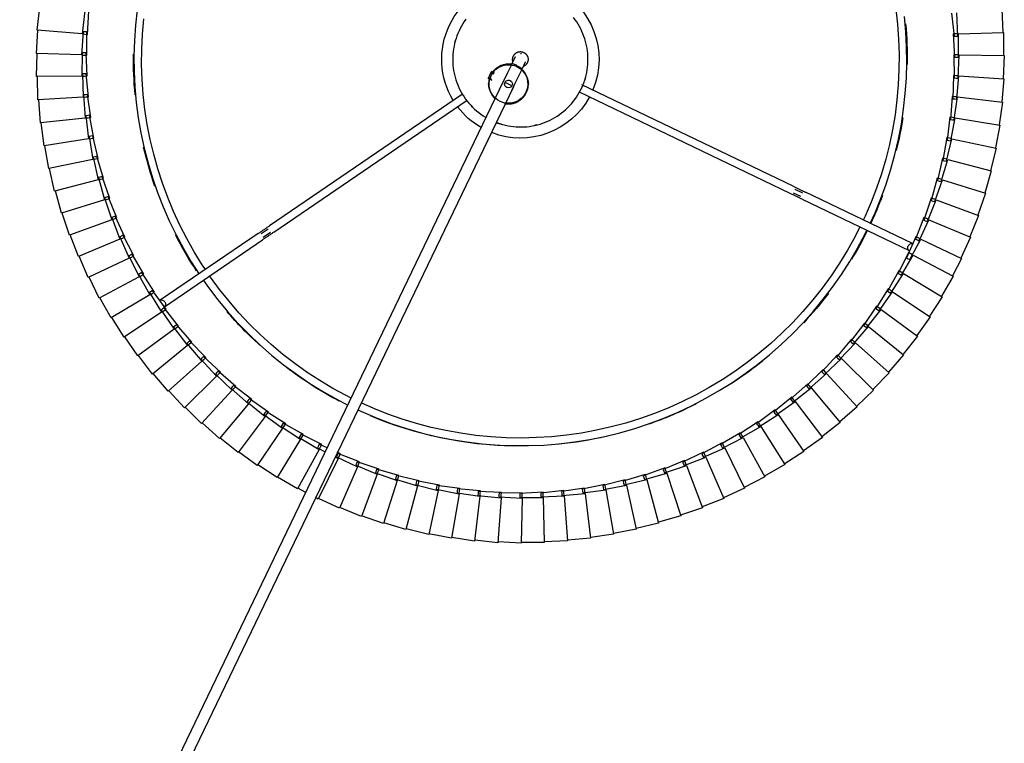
# Model space of a CAD drawing. Header units: millimetres. Extents: x 2868 to 11019, y -1415 to 7989.
# Tile 82 of 83: x 9837 to 10346, y 7385 to 7760. Entities that reach past the tile are written whole.
import ezdxf

# ---------------------------------------------------------------- set-up
doc = ezdxf.new("R2010")
doc.units = ezdxf.units.MM
doc.layers.add('E-LITE-EQPM', color=7, linetype='Continuous', lineweight=20)

# ---------------------------------------------------------------- blocks, each defined once
blk = doc.blocks.new('64314-7L   _Suspended_tensor - 64314-44-7L SAMBA Black_ribbon beige pendant lamp ø450-7L-572387-Planta_PDF Copy 1')
at = {"layer": 'E-LITE-EQPM', "color": 253, "lineweight": 25, "true_color": 0xaaaaaa}
for p, q in [((61.63, -121.16), (343.43, -706.84)), ((338.02, -709.44), (56.08, -123.46)), ((311.27, -472.97), (299.5, -475.35)), ((315.13, -495.98), (311.27, -472.97)), ((323.21, -471.55), (311.34, -473.37)), ((325.97, -494.72), (323.21, -471.55)), ((335.21, -470.7), (323.26, -471.95)), ((336.85, -493.98), (335.21, -470.7)), ((347.23, -470.43), (335.24, -471.1)), ((347.75, -493.76), (347.23, -470.43)), ((359.25, -470.74), (347.25, -470.83)), ((358.66, -494.07), (359.25, -470.74)), ((371.25, -471.63), (359.25, -471.14)), ((369.53, -494.9), (371.25, -471.63)), ((383.19, -473.09), (371.23, -472.03)), ((380.35, -496.25), (383.19, -473.09)), ((395.04, -475.12), (383.15, -473.48)), ((287.65, -477.53), (276.17, -481.03)), ((293.71, -500.06), (287.65, -477.53)), ((299.41, -474.97), (287.77, -477.91)), ((304.37, -497.76), (299.41, -474.97)), ((391.1, -498.11), (395.04, -475.12)), ((406.79, -477.71), (394.98, -475.51)), ((401.74, -500.5), (406.79, -477.71)), ((418.39, -480.87), (406.71, -478.11)), ((276.04, -480.65), (264.73, -484.69)), ((283.17, -502.87), (276.04, -480.65)), ((412.26, -503.39), (418.39, -480.87)), ((429.83, -484.58), (418.29, -481.26)), ((253.33, -488.54), (242.46, -493.66)), ((262.55, -509.98), (253.33, -488.54)), ((264.59, -484.32), (253.49, -488.91)), ((272.78, -506.17), (264.59, -484.32)), ((422.63, -506.78), (429.83, -484.58)), ((441.08, -488.84), (429.71, -484.97)), ((432.82, -510.66), (441.08, -488.84)), ((242.28, -493.3), (240.92, -494.02)), ((252.52, -514.27), (242.28, -493.3)), ((324.91, -495.22), (336.85, -493.98)), ((335.77, -494.43), (347.75, -493.76)), ((346.62, -495.16), (346.65, -494.16)), ((346.65, -494.16), (358.66, -494.07)), ((347.76, -494.15), (347.78, -495.16)), ((452.11, -493.63), (440.95, -489.22)), ((442.81, -515.03), (452.11, -493.63)), ((462.9, -498.95), (451.96, -494)), ((231.47, -498.58), (221.15, -504.71)), ((242.71, -519.03), (231.47, -498.58)), ((235.79, -496.74), (231.67, -498.93)), ((292.73, -500.71), (304.37, -497.76)), ((303.36, -498.37), (315.13, -495.98)), ((303.53, -499.35), (303.36, -498.37)), ((315.6, -498.74), (303.7, -500.33)), ((304.45, -498.14), (304.67, -499.13)), ((304.67, -499.13), (304.97, -500.49)), ((314.1, -496.54), (325.97, -494.72)), ((314.22, -497.53), (314.1, -496.54)), ((314.33, -498.52), (314.22, -497.53)), ((326.3, -497.5), (314.33, -498.52)), ((315.2, -496.37), (315.36, -497.36)), ((315.36, -497.36), (315.6, -498.74)), ((324.98, -496.22), (324.91, -495.22)), ((325.05, -497.21), (324.98, -496.22)), ((337.04, -496.77), (325.05, -497.21)), ((326.01, -495.11), (326.13, -496.11)), ((326.13, -496.11), (326.3, -497.5)), ((335.79, -495.43), (335.77, -494.43)), ((335.81, -496.42), (335.79, -495.43)), ((347.82, -496.55), (335.81, -496.42)), ((336.88, -494.37), (336.95, -495.37)), ((336.95, -495.37), (337.04, -496.77)), ((346.6, -496.15), (346.62, -495.16)), ((358.58, -496.86), (346.6, -496.15)), ((347.78, -495.16), (347.82, -496.55)), ((357.39, -496.4), (357.46, -495.41)), ((369.33, -497.68), (357.39, -496.4)), ((357.46, -495.41), (357.53, -494.41)), ((357.53, -494.41), (369.53, -494.9)), ((358.62, -495.46), (358.58, -496.86)), ((358.65, -494.46), (358.62, -495.46)), ((368.15, -497.17), (368.27, -496.18)), ((380.02, -499.02), (368.15, -497.17)), ((368.27, -496.18), (368.4, -495.19)), ((368.4, -495.19), (380.35, -496.25)), ((369.43, -496.29), (369.33, -497.68)), ((369.5, -495.28), (369.43, -496.29)), ((378.87, -498.45), (379.04, -497.46)), ((390.63, -500.87), (378.87, -498.45)), ((379.04, -497.46), (379.21, -496.48)), ((379.21, -496.48), (391.1, -498.11)), ((380.19, -497.63), (380.02, -499.02)), ((380.31, -496.63), (380.19, -497.63)), ((389.51, -500.24), (389.73, -499.27)), ((389.73, -499.27), (389.94, -498.29)), ((389.94, -498.29), (401.74, -500.5)), ((391.04, -498.5), (390.87, -499.49)), ((452.59, -519.88), (462.9, -498.95)), ((473.42, -504.77), (462.73, -499.31)), ((220.93, -504.38), (210.92, -511)), ((233.14, -524.26), (220.93, -504.38)), ((271.86, -506.91), (283.17, -502.87)), ((282.22, -503.56), (293.71, -500.06)), ((282.48, -504.52), (282.22, -503.56)), ((294.43, -502.76), (282.74, -505.49)), ((283.29, -503.24), (283.6, -504.2)), ((283.6, -504.2), (284.02, -505.53)), ((292.94, -501.68), (292.73, -500.71)), ((293.16, -502.66), (292.94, -501.68)), ((304.97, -500.49), (293.16, -502.66)), ((293.81, -500.44), (294.07, -501.41)), ((294.07, -501.41), (294.43, -502.76)), ((303.7, -500.33), (303.53, -499.35)), ((401.14, -503.22), (389.51, -500.24)), ((390.87, -499.49), (390.63, -500.87)), ((400.05, -502.54), (400.32, -501.58)), ((411.53, -506.08), (400.05, -502.54)), ((400.32, -501.58), (400.58, -500.62)), ((400.58, -500.62), (412.26, -503.39)), ((401.44, -501.86), (401.14, -503.22)), ((401.66, -500.88), (401.44, -501.86)), ((410.48, -505.35), (410.78, -504.4)), ((410.78, -504.4), (411.09, -503.45)), ((411.09, -503.45), (422.63, -506.78)), ((412.16, -503.76), (411.9, -504.73)), ((261.68, -510.76), (272.78, -506.17)), ((273.76, -508.79), (262.38, -512.63)), ((272.17, -507.86), (271.86, -506.91)), ((272.47, -508.81), (272.17, -507.86)), ((284.02, -505.53), (272.47, -508.81)), ((273.04, -506.88), (273.27, -507.48)), ((273.27, -507.48), (273.76, -508.79)), ((282.74, -505.49), (282.48, -504.52)), ((421.77, -509.43), (410.48, -505.35)), ((411.9, -504.73), (411.53, -506.08)), ((420.75, -508.65), (421.1, -507.72)), ((431.83, -513.28), (420.75, -508.65)), ((421.1, -507.72), (421.46, -506.79)), ((421.46, -506.79), (432.82, -510.66)), ((422.2, -508.11), (421.77, -509.43)), ((422.51, -507.15), (422.2, -508.11)), ((422.63, -506.78), (422.59, -506.88)), ((462.11, -525.19), (473.42, -504.77)), ((483.65, -511.1), (473.23, -505.13)), ((210.68, -510.67), (201, -517.76)), ((223.83, -529.95), (210.68, -510.67)), ((250.95, -515.1), (252.52, -514.27)), ((251.69, -515.09), (262.55, -509.98)), ((263.66, -512.54), (252.48, -516.92)), ((252.7, -514.61), (253.14, -515.52)), ((262.03, -511.69), (261.68, -510.76)), ((262.38, -512.63), (262.03, -511.69)), ((262.71, -510.33), (263.11, -511.26)), ((263.11, -511.26), (263.66, -512.54)), ((430.85, -512.45), (431.25, -511.53)), ((441.7, -517.59), (430.85, -512.45)), ((431.25, -511.53), (431.65, -510.62)), ((431.65, -510.62), (442.81, -515.03)), ((432.33, -511.97), (431.83, -513.28)), ((432.68, -511.03), (432.33, -511.97)), ((471.38, -530.94), (483.65, -511.1)), ((493.56, -517.91), (483.45, -511.44)), ((200.75, -517.45), (191.41, -525)), ((214.81, -536.07), (200.75, -517.45)), ((232.39, -525.16), (242.71, -519.03)), ((241.92, -519.89), (245.91, -517.77)), ((242.9, -519.37), (243.39, -520.26)), ((252.08, -516), (251.69, -515.09)), ((252.48, -516.92), (252.08, -516)), ((253.75, -516.78), (252.11, -517.51)), ((253.14, -515.52), (253.75, -516.78)), ((440.76, -516.72), (441.2, -515.83)), ((451.35, -522.38), (440.76, -516.72)), ((441.2, -515.83), (441.65, -514.93)), ((441.65, -514.93), (452.59, -519.88)), ((442.26, -516.31), (441.7, -517.59)), ((442.66, -515.39), (442.26, -516.31)), ((450.94, -520.59), (451.42, -519.72)), ((451.42, -519.72), (462.11, -525.19)), ((480.35, -537.14), (493.56, -517.91)), ((503.14, -525.19), (493.34, -518.24)), ((191.15, -524.7), (182.19, -532.69)), ((206.09, -542.62), (191.15, -524.7)), ((223.13, -530.88), (233.14, -524.26)), ((244.06, -521.48), (233.35, -526.91)), ((233.35, -524.59), (233.87, -525.45)), ((242.36, -520.79), (241.92, -519.89)), ((242.79, -521.69), (242.36, -520.79)), ((246.91, -519.84), (242.79, -521.69)), ((243.39, -520.26), (244.06, -521.48)), ((450.46, -521.47), (450.94, -520.59)), ((460.76, -527.63), (450.46, -521.47)), ((451.97, -521.13), (451.35, -522.38)), ((452.41, -520.23), (451.97, -521.13)), ((234.6, -526.64), (224.17, -532.58)), ((232.87, -526.04), (232.39, -525.16)), ((233.35, -526.91), (232.87, -526.04)), ((233.87, -525.45), (234.6, -526.64)), ((459.91, -526.67), (460.44, -525.82)), ((469.91, -533.32), (459.91, -526.67)), ((460.44, -525.82), (460.96, -524.97)), ((461.44, -526.41), (460.76, -527.63)), ((460.96, -524.97), (471.38, -530.94)), ((461.93, -525.53), (461.44, -526.41)), ((489.02, -543.76), (503.14, -525.19)), ((512.35, -532.92), (502.9, -525.51)), ((181.91, -532.4), (173.34, -540.81)), ((197.69, -549.59), (181.91, -532.4)), ((214.15, -537.04), (223.83, -529.95)), ((225.41, -532.25), (215.27, -538.69)), ((223.65, -531.73), (223.13, -530.88)), ((224.17, -532.58), (223.65, -531.73)), ((224.05, -530.27), (224.62, -531.1)), ((224.62, -531.1), (225.41, -532.25)), ((469.11, -532.32), (469.67, -531.5)), ((478.77, -539.44), (469.11, -532.32)), ((469.67, -531.5), (470.24, -530.68)), ((470.64, -532.13), (469.91, -533.32)), ((470.24, -530.68), (480.35, -537.14)), ((471.17, -531.28), (470.64, -532.13)), ((497.36, -550.79), (512.35, -532.92)), ((521.19, -541.08), (512.1, -533.23)), ((205.47, -543.62), (214.81, -536.07)), ((216.49, -538.3), (206.67, -545.21)), ((214.71, -537.86), (214.15, -537.04)), ((215.27, -538.69), (214.71, -537.86)), ((215.04, -536.38), (215.65, -537.19)), ((215.65, -537.19), (216.49, -538.3)), ((478.02, -538.41), (478.62, -537.61)), ((487.33, -545.99), (478.02, -538.41)), ((478.62, -537.61), (479.22, -536.82)), ((479.56, -538.29), (478.77, -539.44)), ((479.22, -536.82), (489.02, -543.76)), ((480.13, -537.46), (479.56, -538.29)), ((173.05, -540.53), (164.9, -549.34)), ((189.64, -556.94), (173.05, -540.53)), ((197.12, -550.61), (206.09, -542.62)), ((207.88, -544.77), (198.4, -552.14)), ((206.07, -544.42), (205.47, -543.62)), ((206.67, -545.21), (206.07, -544.42)), ((206.34, -542.92), (206.98, -543.7)), ((206.98, -543.7), (207.88, -544.77)), ((486.63, -544.92), (487.27, -544.15)), ((495.56, -552.93), (486.63, -544.92)), ((487.27, -544.15), (487.91, -543.39)), ((488.17, -544.88), (487.33, -545.99)), ((487.91, -543.39), (497.36, -550.79)), ((488.78, -544.07), (488.17, -544.88)), ((505.35, -558.21), (521.19, -541.08)), ((529.62, -549.66), (520.92, -541.38)), ((164.59, -549.08), (156.87, -558.27)), ((181.95, -564.68), (164.59, -549.08)), ((189.12, -557.99), (197.69, -549.59)), ((197.96, -549.87), (198.64, -550.61)), ((512.98, -566.01), (529.62, -549.66)), ((537.63, -558.63), (529.34, -549.94)), ((199.58, -551.64), (190.47, -559.46)), ((197.76, -551.38), (197.12, -550.61)), ((198.4, -552.14), (197.76, -551.38)), ((198.64, -550.61), (199.58, -551.64)), ((494.91, -551.83), (495.59, -551.1)), ((503.46, -560.27), (494.91, -551.83)), ((496.46, -551.86), (495.56, -552.93)), ((495.59, -551.1), (496.27, -550.36)), ((496.27, -550.36), (505.35, -558.21)), ((497.11, -551.09), (496.46, -551.86)), ((156.56, -558.03), (149.28, -567.58)), ((174.64, -572.77), (156.56, -558.03)), ((181.48, -565.75), (189.64, -556.94)), ((191.63, -558.91), (182.9, -567.16)), ((189.8, -558.73), (189.12, -557.99)), ((190.47, -559.46), (189.8, -558.73)), ((189.92, -557.22), (190.63, -557.92)), ((190.63, -557.92), (191.63, -558.91)), ((502.86, -559.13), (503.57, -558.43)), ((510.99, -567.97), (502.86, -559.13)), ((504.4, -559.24), (503.46, -560.27)), ((503.57, -558.43), (504.28, -557.73)), ((504.28, -557.73), (512.98, -566.01)), ((505.09, -558.5), (504.4, -559.24)), ((520.22, -574.17), (537.63, -558.63)), ((545.2, -567.97), (537.34, -558.9)), ((174.23, -573.87), (181.95, -564.68)), ((182.24, -564.94), (182.99, -565.61)), ((511.19, -566.14), (511.93, -565.48)), ((511.93, -565.48), (520.22, -574.17)), ((148.96, -567.35), (142.15, -577.24)), ((167.73, -581.21), (148.96, -567.35)), ((184.03, -566.54), (175.71, -575.2)), ((182.19, -566.46), (181.48, -565.75)), ((182.9, -567.16), (182.19, -566.46)), ((182.99, -565.61), (184.03, -566.54)), ((510.45, -566.81), (511.19, -566.14)), ((518.14, -576.03), (510.45, -566.81)), ((511.98, -566.99), (510.99, -567.97)), ((512.7, -566.28), (511.98, -566.99)), ((527.07, -582.66), (545.2, -567.97)), ((552.31, -577.67), (544.89, -568.23)), ((167.37, -582.33), (174.64, -572.77)), ((176.81, -574.54), (168.91, -583.59)), ((174.97, -574.54), (174.23, -573.87)), ((175.71, -575.2), (174.97, -574.54)), ((175.24, -573.26), (175.72, -573.66)), ((175.72, -573.66), (176.81, -574.54)), ((517.65, -574.84), (518.43, -574.21)), ((524.9, -584.42), (517.65, -574.84)), ((519.18, -575.1), (518.14, -576.03)), ((518.43, -574.21), (519.2, -573.58)), ((519.93, -574.42), (519.18, -575.1)), ((519.2, -573.58), (527.07, -582.66)), ((141.81, -577.03), (135.49, -587.23)), ((161.23, -589.97), (141.81, -577.03)), ((533.5, -591.47), (552.31, -577.67)), ((558.95, -587.7), (552, -577.91)), ((160.92, -591.1), (167.73, -581.21)), ((169.98, -582.87), (162.53, -592.29)), ((168.14, -582.96), (167.37, -582.33)), ((168.04, -581.44), (168.85, -582.04)), ((168.91, -583.59), (168.14, -582.96)), ((168.85, -582.04), (169.98, -582.87)), ((524.47, -583.21), (525.27, -582.62)), ((531.24, -593.12), (524.47, -583.21)), ((525.98, -583.54), (524.9, -584.42)), ((525.27, -582.62), (526.08, -582.03)), ((526.77, -582.9), (525.98, -583.54)), ((526.08, -582.03), (533.5, -591.47)), ((135.14, -587.03), (129.32, -597.53)), ((155.16, -599.03), (135.14, -587.03)), ((154.9, -600.18), (161.23, -589.97)), ((161.55, -590.18), (162.39, -590.74)), ((162.39, -590.74), (163.55, -591.52)), ((531.71, -591.34), (532.54, -590.79)), ((532.54, -590.79), (539.49, -600.58)), ((539.49, -600.58), (558.95, -587.7)), ((565.1, -598.04), (558.62, -587.93)), ((163.55, -591.52), (156.57, -601.28)), ((161.72, -591.69), (160.92, -591.1)), ((162.53, -592.29), (161.72, -591.69)), ((162.78, -592.88), (213.5, -627.49)), ((530.87, -591.89), (531.71, -591.34)), ((537.16, -602.12), (530.87, -591.89)), ((532.37, -592.3), (531.24, -593.12)), ((533.18, -591.7), (532.37, -592.3)), ((128.96, -597.35), (123.64, -608.12)), ((149.53, -608.37), (128.96, -597.35)), ((149.33, -609.53), (155.16, -599.03)), ((157.55, -600.47), (151.04, -610.55)), ((155.74, -600.73), (154.9, -600.18)), ((155.49, -599.23), (156.36, -599.75)), ((156.57, -601.28), (155.74, -600.73)), ((156.36, -599.75), (157.55, -600.47)), ((211.24, -630.79), (160.52, -596.19)), ((536.86, -600.88), (537.71, -600.37)), ((542.65, -611.39), (536.86, -600.88)), ((537.71, -600.37), (538.57, -599.86)), ((539.17, -600.79), (538.33, -601.35)), ((538.57, -599.86), (545.05, -609.97)), ((545.05, -609.97), (565.1, -598.04)), ((570.75, -608.66), (564.76, -598.25)), ((538.33, -601.35), (537.16, -602.12)), ((123.28, -607.95), (118.49, -618.96)), ((144.35, -617.97), (123.28, -607.95)), ((144.21, -619.14), (149.53, -608.37)), ((151.99, -609.69), (145.97, -620.08)), ((150.19, -610.04), (149.33, -609.53)), ((149.87, -608.56), (150.76, -609.03)), ((151.04, -610.55), (150.19, -610.04)), ((150.76, -609.03), (151.99, -609.69)), ((542.4, -610.14), (543.28, -609.67)), ((547.68, -620.92), (542.4, -610.14)), ((543.85, -610.68), (542.65, -611.39)), ((543.28, -609.67), (544.16, -609.2)), ((544.71, -610.17), (543.85, -610.68)), ((544.16, -609.2), (550.15, -619.61)), ((550.15, -619.61), (570.75, -608.66)), ((575.08, -617.75), (570.42, -608.83)), ((118.12, -618.82), (113.86, -630.04)), ((139.65, -627.81), (118.12, -618.82)), ((139.56, -628.98), (144.35, -617.97)), ((146.88, -619.17), (141.36, -629.84)), ((145.09, -619.61), (144.21, -619.14)), ((144.7, -618.14), (145.61, -618.57)), ((145.97, -620.08), (145.09, -619.61)), ((145.61, -618.57), (146.88, -619.17)), ((546.69, -618.09), (547.59, -617.65)), ((551.54, -629.07), (546.69, -618.09)), ((547.59, -617.65), (548.49, -617.22)), ((548.91, -620.26), (547.68, -620.92)), ((548.49, -617.22), (554.05, -627.86)), ((549.83, -619.78), (548.91, -620.26)), ((554.05, -627.86), (575.08, -617.75)), ((579.77, -628.82), (574.72, -617.93)), ((492.67, -648.52), (548, -621.9)), ((549.73, -625.5), (494.4, -652.12)), ((113.48, -629.91), (109.76, -641.33)), ((135.42, -637.87), (113.48, -629.91)), ((135.39, -639.04), (139.65, -627.81)), ((142.22, -628.89), (137.23, -639.81)), ((140.46, -629.41), (139.56, -628.98)), ((140, -627.96), (140.93, -628.35)), ((141.36, -629.84), (140.46, -629.41)), ((140.93, -628.35), (142.22, -628.89)), ((216.37, -633.08), (212.74, -630.6)), ((213.84, -628.94), (217.5, -631.43)), ((219.34, -631.47), (319.39, -699.74)), ((551.4, -627.8), (552.32, -627.41)), ((555.71, -639.01), (551.4, -627.8)), ((552.79, -628.47), (551.54, -629.07)), ((552.32, -627.41), (553.23, -627.02)), ((553.7, -628.03), (552.79, -628.47)), ((553.23, -627.02), (558.28, -637.92)), ((558.28, -637.92), (579.77, -628.82)), ((583.92, -640.11), (579.4, -628.98)), ((317, -702.95), (217.08, -634.78)), ((109.38, -641.22), (106.22, -652.8)), ((131.67, -648.11), (109.38, -641.22)), ((131.7, -649.28), (135.42, -637.87)), ((138.04, -638.82), (133.58, -649.96)), ((136.31, -639.42), (135.39, -639.04)), ((135.78, -638), (136.73, -638.34)), ((137.23, -639.81), (136.31, -639.42)), ((136.73, -638.34), (138.04, -638.82)), ((555.63, -637.73), (556.57, -637.38)), ((559.4, -649.13), (555.63, -637.73)), ((556.99, -638.46), (555.71, -639.01)), ((556.57, -637.38), (557.5, -637.04)), ((557.92, -638.07), (556.99, -638.46)), ((557.5, -637.04), (562.02, -648.16)), ((562.02, -648.16), (583.92, -640.11)), ((587.52, -651.58), (583.55, -640.25)), ((128.51, -659.69), (131.67, -648.11)), ((134.34, -648.94), (130.42, -660.28)), ((132.64, -649.62), (131.7, -649.28)), ((132.04, -648.23), (133.01, -648.52)), ((133.58, -649.96), (132.64, -649.62)), ((133.01, -648.52), (134.34, -648.94)), ((377.27, -704.04), (486.3, -651.58)), ((488.12, -651.82), (491.84, -650.03)), ((492.98, -651.7), (488.99, -653.62)), ((559.38, -647.85), (560.33, -647.55)), ((562.6, -659.41), (559.38, -647.85)), ((560.71, -648.64), (559.4, -649.13)), ((560.33, -647.55), (561.29, -647.25)), ((561.66, -648.3), (560.71, -648.64)), ((561.29, -647.25), (565.26, -658.58)), ((565.26, -658.58), (587.52, -651.58)), ((590.58, -663.22), (587.15, -651.71)), ((105.83, -652.71), (103.23, -664.43)), ((128.43, -658.52), (105.83, -652.71)), ((488.03, -655.19), (378.7, -707.8)), ((125.82, -670.24), (128.43, -658.52)), ((131.13, -659.22), (127.76, -670.74)), ((129.46, -659.99), (128.51, -659.69)), ((128.8, -658.62), (129.78, -658.87)), ((130.42, -660.28), (129.46, -659.99)), ((129.78, -658.87), (131.13, -659.22)), ((563.93, -658.99), (562.6, -659.41)), ((562.65, -658.13), (563.61, -657.88)), ((565.3, -669.84), (562.65, -658.13)), ((563.61, -657.88), (564.58, -657.63)), ((564.89, -658.69), (563.93, -658.99)), ((564.58, -657.63), (568, -669.13)), ((102.83, -664.36), (100.8, -676.19)), ((125.68, -669.08), (102.83, -664.36)), ((568, -669.13), (590.58, -663.22)), ((593.06, -674.98), (590.19, -663.33)), ((123.65, -680.91), (125.68, -669.08)), ((128.42, -669.65), (125.6, -681.32)), ((126.79, -670.49), (125.82, -670.24)), ((126.06, -669.16), (127.05, -669.36)), ((127.76, -670.74), (126.79, -670.49)), ((127.05, -669.36), (128.42, -669.65)), ((566.65, -669.49), (565.3, -669.84)), ((565.41, -668.57), (566.39, -668.36)), ((567.5, -680.39), (565.41, -668.57)), ((566.39, -668.36), (567.36, -668.15)), ((567.63, -669.23), (566.65, -669.49)), ((567.36, -668.15), (570.23, -679.81)), ((100.4, -676.14), (98.93, -688.05)), ((123.45, -679.76), (100.4, -676.14)), ((570.23, -679.81), (593.06, -674.98)), ((594.98, -686.86), (592.67, -675.07)), ((121.98, -691.67), (123.45, -679.76)), ((124.62, -681.11), (123.65, -680.91)), ((123.83, -679.82), (124.83, -679.97)), ((126.21, -680.19), (123.96, -691.98)), ((125.6, -681.32), (124.62, -681.11)), ((124.83, -679.97), (126.21, -680.19)), ((568.87, -680.1), (567.5, -680.39)), ((567.67, -679.12), (568.66, -678.96)), ((569.19, -691.03), (567.67, -679.12)), ((568.66, -678.96), (569.64, -678.8)), ((569.85, -679.89), (568.87, -680.1)), ((569.64, -678.8), (571.95, -690.58)), ((571.95, -690.58), (594.98, -686.86)), ((596.33, -698.81), (594.59, -686.93)), ((98.53, -688.02), (97.64, -699.99)), ((121.73, -690.53), (98.53, -688.02)), ((120.84, -702.5), (121.73, -690.53)), ((122.97, -691.83), (121.98, -691.67)), ((122.12, -690.57), (123.12, -690.68)), ((124.51, -690.83), (122.82, -702.72)), ((123.96, -691.98), (122.97, -691.83)), ((123.12, -690.68), (124.51, -690.83)), ((570.57, -690.8), (569.19, -691.03)), ((569.42, -689.77), (570.41, -689.66)), ((570.37, -701.74), (569.42, -689.77)), ((570.41, -689.66), (571.4, -689.54)), ((571.57, -690.64), (570.57, -690.8)), ((571.4, -689.54), (573.15, -701.42)), ((97.24, -699.98), (96.92, -711.98)), ((120.53, -701.37), (97.24, -699.98)), ((120.22, -713.37), (120.53, -701.37)), ((121.83, -702.61), (120.84, -702.5)), ((120.92, -701.39), (121.93, -701.45)), ((122.82, -702.72), (121.83, -702.61)), ((121.93, -701.45), (123.32, -701.54)), ((123.32, -701.54), (122.21, -713.49)), ((571.76, -701.58), (570.37, -701.74)), ((570.66, -700.49), (571.66, -700.42)), ((571.03, -712.49), (570.66, -700.49)), ((571.66, -700.42), (572.65, -700.36)), ((572.76, -701.47), (571.76, -701.58)), ((572.65, -700.36), (573.82, -712.31)), ((573.15, -701.42), (596.33, -698.81)), ((597.11, -710.81), (595.94, -698.86)), ((119.86, -712.25), (96.53, -711.98)), ((96.53, -711.98), (96.78, -723.99)), ((120.12, -724.26), (119.86, -712.25)), ((120.25, -712.26), (121.25, -712.27)), ((121.25, -712.27), (122.65, -712.29)), ((122.65, -712.29), (122.11, -724.28)), ((330.18, -710.99), (332.05, -710.09)), ((330.18, -710.99), (331.05, -712.79)), ((330.4, -711.45), (331.9, -710.72)), ((331.05, -712.79), (331.91, -714.59)), ((572.43, -712.4), (571.03, -712.49)), ((571.18, -723.26), (571.38, -711.26)), ((571.38, -711.26), (572.38, -711.24)), ((572.38, -711.24), (573.38, -711.22)), ((573.43, -712.33), (572.43, -712.4)), ((573.38, -711.22), (573.97, -723.22)), ((573.82, -712.31), (597.11, -710.81)), ((597.3, -722.84), (596.71, -710.84)), ((121.21, -713.43), (120.22, -713.37)), ((122.21, -713.49), (121.21, -713.43)), ((331.69, -714.14), (333.2, -713.41)), ((333.53, -713.82), (331.91, -714.59)), ((119.7, -723.16), (96.39, -724.01)), ((120.54, -735.14), (119.7, -723.16)), ((120.09, -723.15), (121.1, -723.11)), ((121.1, -723.11), (122.5, -723.06)), ((122.5, -723.06), (122.53, -735.07)), ((570.81, -734.03), (571.59, -722.05)), ((572.57, -723.24), (571.18, -723.26)), ((571.59, -722.05), (572.58, -722.08)), ((573.58, -723.22), (572.57, -723.24)), ((572.58, -722.08), (573.58, -722.11)), ((573.58, -722.11), (573.6, -734.12)), ((573.97, -723.22), (597.3, -722.84)), ((596.92, -734.86), (596.9, -722.85)), ((96.39, -724.01), (97.22, -735.99)), ((121.11, -724.27), (120.12, -724.26)), ((122.11, -724.28), (121.11, -724.27)), ((569.92, -744.76), (571.27, -732.83)), ((571.27, -732.83), (572.27, -732.91)), ((572.27, -732.91), (573.26, -732.99)), ((573.26, -732.99), (572.7, -744.99)), ((120.07, -734.06), (96.82, -736.03)), ((96.82, -736.03), (98.23, -747.95)), ((121.48, -745.99), (120.07, -734.06)), ((120.46, -734.03), (121.47, -733.94)), ((121.54, -735.1), (120.54, -735.14)), ((121.47, -733.94), (122.86, -733.83)), ((122.53, -735.07), (121.54, -735.1)), ((122.86, -733.83), (123.47, -745.82)), ((572.2, -734.07), (570.81, -734.03)), ((573.21, -734.1), (572.2, -734.07)), ((573.6, -734.12), (596.92, -734.86)), ((595.96, -746.85), (596.52, -734.85))]:
    blk.add_line(p, q, dxfattribs=at)
at = {"layer": 'E-LITE-EQPM', "color": 253, "lineweight": 25, "true_color": 0xaaaaaa, "flags": 128}
for points in [[(262.71, -539.51), (265.45, -538.22), (272.82, -535.11), (280.31, -532.3), (287.9, -529.79), (295.59, -527.58), (303.36, -525.69), (311.2, -524.1), (319.1, -522.84), (327.04, -521.88), (335.02, -521.25), (343.01, -520.94), (351.01, -520.94), (359, -521.27), (366.98, -521.91), (374.92, -522.88), (382.81, -524.16), (390.65, -525.75), (398.42, -527.66), (406.11, -529.88), (413.7, -532.4), (421.18, -535.22), (428.55, -538.34), (435.78, -541.76), (442.87, -545.45), (449.81, -549.43), (456.59, -553.69), (463.19, -558.21), (469.6, -562.99), (475.81, -568.03), (481.82, -573.31), (487.62, -578.82), (493.19, -584.56), (498.52, -590.52), (503.61, -596.69), (508.46, -603.06), (513.04, -609.62), (517.36, -616.35), (521.4, -623.25), (525.16, -630.31), (526.22, -632.45)], [(522.6, -634.19), (519.93, -628.92), (516.12, -622.07), (512.03, -615.39), (507.68, -608.86), (503.07, -602.52), (498.21, -596.37), (493.11, -590.42), (487.78, -584.67), (482.22, -579.15), (476.44, -573.85), (470.46, -568.78), (464.27, -563.96), (457.91, -559.39), (451.36, -555.08), (444.64, -551.04), (437.77, -547.26), (430.76, -543.76), (423.61, -540.55), (416.33, -537.63), (408.95, -534.99), (401.47, -532.66), (393.89, -530.63), (386.25, -528.9), (378.54, -527.48), (370.78, -526.37), (362.98, -525.56), (355.16, -525.08), (347.32, -524.9), (339.48, -525.04), (331.65, -525.49), (323.85, -526.26), (316.09, -527.33), (308.37, -528.72), (300.72, -530.41), (293.14, -532.41), (285.64, -534.71), (278.25, -537.3), (270.96, -540.19), (264.43, -543.09)], [(182.9, -606.45), (185.44, -602.82), (190.29, -596.46), (195.39, -590.3), (200.74, -584.34), (206.31, -578.61), (212.12, -573.1), (218.13, -567.83), (224.36, -562.81), (230.78, -558.04), (237.38, -553.52), (244.16, -549.28), (251.11, -545.31), (257.55, -541.96)], [(259.3, -545.59), (256.76, -546.84), (249.87, -550.58), (243.14, -554.59), (236.57, -558.87), (230.18, -563.41), (223.98, -568.21), (217.97, -573.24), (212.17, -578.51), (206.58, -584.01), (201.22, -589.73), (196.09, -595.66), (191.21, -601.79), (186.57, -608.11), (185.95, -609.02)], [(148.51, -746.51), (147.65, -738.56), (147.1, -730.58), (146.87, -722.59), (146.97, -714.59), (147.38, -706.6), (148.11, -698.63), (149.16, -690.7), (150.52, -682.82), (152.2, -675), (154.19, -667.25), (156.49, -659.59), (159.1, -652.03), (162, -644.57), (165.2, -637.24), (168.69, -630.04), (172.47, -622.99), (176.52, -616.1), (180.58, -609.79)], [(184.02, -611.89), (182.18, -614.61), (178.07, -621.28), (174.22, -628.11), (170.65, -635.09), (167.36, -642.21), (164.35, -649.45), (161.64, -656.8), (159.23, -664.26), (157.11, -671.81), (155.3, -679.44), (153.8, -687.13), (152.6, -694.88), (151.72, -702.67), (151.14, -710.48), (150.88, -718.32), (150.94, -726.16), (151.3, -733.99), (151.98, -741.8)], [(211.24, -630.79), (211.48, -630.96), (211.73, -631.12), (211.98, -631.3), (212.25, -631.48), (212.52, -631.66), (212.8, -631.85), (213.08, -632.05), (213.38, -632.25), (213.67, -632.45), (213.98, -632.66), (214.29, -632.87), (214.6, -633.08), (214.92, -633.3), (215.24, -633.52), (215.56, -633.74), (215.89, -633.96), (216.21, -634.19), (216.54, -634.41), (216.87, -634.64), (217.08, -634.78)], [(219.34, -631.47), (219.01, -631.25), (218.68, -631.02), (218.35, -630.8), (218.02, -630.58), (217.7, -630.35), (217.37, -630.13), (217.05, -629.92), (216.74, -629.7), (216.43, -629.49), (216.12, -629.28), (215.82, -629.07), (215.52, -628.87), (215.23, -628.67), (214.95, -628.48), (214.67, -628.29), (214.4, -628.11), (214.14, -627.93), (213.89, -627.76), (213.65, -627.59), (213.5, -627.49)], [(527.85, -635.87), (530.4, -641.46), (533.43, -648.86), (536.16, -656.38), (538.59, -664), (540.71, -671.71), (542.52, -679.51), (544.02, -687.36), (545.21, -695.28), (546.07, -703.23), (546.62, -711.21), (546.85, -719.2), (546.75, -727.2), (546.34, -735.19), (545.61, -743.16)], [(541.12, -746.91), (542, -739.12), (542.58, -731.3), (542.84, -723.47), (542.78, -715.63), (542.42, -707.8), (541.74, -699.99), (540.74, -692.21), (539.44, -684.48), (537.83, -676.81), (535.92, -669.21), (533.7, -661.69), (531.18, -654.27), (528.37, -646.95), (525.27, -639.75), (524.25, -637.59)], [(492.67, -648.52), (492.41, -648.64), (492.14, -648.77), (491.86, -648.91), (491.57, -649.05), (491.28, -649.19), (490.97, -649.34), (490.66, -649.49), (490.34, -649.64), (490.02, -649.8), (489.69, -649.95), (489.35, -650.12), (489.01, -650.28), (488.66, -650.45), (488.31, -650.62), (487.96, -650.79), (487.6, -650.96), (487.25, -651.13), (486.89, -651.3), (486.53, -651.47), (486.3, -651.58)], [(488.03, -655.19), (488.39, -655.02), (488.75, -654.84), (489.11, -654.67), (489.47, -654.5), (489.82, -654.33), (490.17, -654.16), (490.52, -653.99), (490.87, -653.83), (491.21, -653.66), (491.54, -653.5), (491.87, -653.34), (492.19, -653.19), (492.51, -653.03), (492.82, -652.89), (493.12, -652.74), (493.41, -652.6), (493.7, -652.46), (493.97, -652.33), (494.24, -652.2), (494.4, -652.12)], [(334.34, -688.22), (335.07, -687.94), (336.39, -687.5), (337.74, -687.1), (339.1, -686.77), (340.47, -686.48), (341.85, -686.25), (343.24, -686.08), (344.63, -685.96), (346.03, -685.9), (347.43, -685.9), (348.83, -685.95), (350.23, -686.06), (351.62, -686.22), (353, -686.44), (354.37, -686.71), (355.73, -687.04), (357.08, -687.42), (358.41, -687.85), (359.72, -688.34), (361.01, -688.88), (362.28, -689.48), (363.53, -690.12), (364.74, -690.81), (365.93, -691.55), (367.09, -692.33), (368.22, -693.17), (369.31, -694.04), (370.37, -694.96), (371.38, -695.92), (372.36, -696.92), (373.3, -697.96), (374.2, -699.04), (375.05, -700.15), (375.86, -701.29), (376.62, -702.47), (377.33, -703.67), (377.99, -704.9), (378.61, -706.16), (379.17, -707.44), (379.68, -708.75), (380.14, -710.07), (380.55, -711.41), (380.9, -712.76), (381.2, -714.13), (381.44, -715.51), (381.63, -716.9), (381.76, -718.29), (381.84, -719.69), (381.86, -721.09), (381.82, -722.49), (381.73, -723.88), (381.58, -725.28), (381.38, -726.66), (381.12, -728.04), (380.96, -728.78)], [(312.76, -713.01), (313.1, -711.66), (313.5, -710.31), (313.95, -708.99), (314.45, -707.68), (315, -706.39), (315.61, -705.13), (316.27, -703.9), (316.97, -702.69), (317.72, -701.5), (318.52, -700.36), (319.36, -699.24), (320.25, -698.16), (321.18, -697.11), (322.15, -696.1), (323.17, -695.13), (324.21, -694.21), (325.3, -693.32), (326.42, -692.48), (327.57, -691.69), (328.76, -690.94)], [(339, -697.99), (339.4, -697.93), (339.81, -697.88), (340.22, -697.86), (340.64, -697.84), (341.05, -697.85), (341.46, -697.87), (341.87, -697.91), (342.28, -697.96), (342.68, -698.03), (343.08, -698.12), (343.48, -698.22), (343.88, -698.34), (344.27, -698.47), (344.65, -698.62), (345.03, -698.79), (345.4, -698.97), (345.76, -699.16), (346.12, -699.37), (346.46, -699.59), (346.8, -699.83), (347.13, -700.08), (347.44, -700.34), (347.75, -700.62), (348.04, -700.9), (348.33, -701.2), (348.6, -701.51), (348.86, -701.83), (349.1, -702.16), (349.34, -702.5), (349.55, -702.85), (349.76, -703.21), (349.95, -703.57), (350.12, -703.95), (350.28, -704.33), (350.43, -704.71), (350.56, -705.1), (350.67, -705.5), (350.77, -705.9), (350.85, -706.3), (350.92, -706.71), (350.96, -707.12), (351, -707.53), (351.01, -707.94), (351.01, -708.35), (351, -708.76), (350.96, -709.17), (350.91, -709.58), (350.85, -709.99), (350.77, -710.39), (350.67, -710.79), (350.55, -711.19), (350.42, -711.58), (350.28, -711.96), (350.12, -712.34), (349.94, -712.71), (349.75, -713.08), (349.55, -713.44), (349.33, -713.78), (349.09, -714.12), (348.85, -714.45), (348.59, -714.77), (348.32, -715.08), (348.03, -715.38), (347.74, -715.67)], [(330.77, -710.78), (330.68, -710.38), (330.59, -709.97), (330.53, -709.57), (330.48, -709.16), (330.45, -708.75), (330.43, -708.33), (330.43, -707.92), (330.45, -707.51), (330.48, -707.1), (330.53, -706.69), (330.6, -706.29), (330.68, -705.88), (330.78, -705.48), (330.89, -705.09), (331.02, -704.7), (331.17, -704.31), (331.33, -703.93), (331.5, -703.56), (331.69, -703.2), (331.9, -702.84), (332.12, -702.49), (332.35, -702.15), (332.6, -701.82), (332.85, -701.5), (333.13, -701.19), (333.41, -700.89), (333.71, -700.61)], [(342.37, -718.49), (340.01, -713.57), (337.64, -708.65), (336.46, -706.2)], [(341.87, -703.59), (344.23, -708.5), (346.6, -713.42), (347.78, -715.89)], [(380.96, -728.78), (380.62, -730.13), (380.22, -731.47), (379.77, -732.8), (379.27, -734.11), (378.72, -735.39), (378.11, -736.66), (377.46, -737.89), (376.75, -739.1), (376, -740.28), (375.2, -741.43), (374.36, -742.55)], [(318.67, -741.64), (317.86, -740.5), (317.1, -739.32), (316.39, -738.12), (315.73, -736.88), (315.11, -735.63), (314.55, -734.34), (314.04, -733.04), (313.58, -731.72), (313.17, -730.38), (312.82, -729.03), (312.52, -727.66), (312.28, -726.28), (312.09, -724.89), (311.96, -723.5), (311.88, -722.1), (311.86, -720.7), (311.9, -719.3), (311.99, -717.9), (312.14, -716.51), (312.34, -715.13), (312.6, -713.75), (312.76, -713.01)], [(342.45, -718.28), (342.04, -718.34), (341.63, -718.39), (341.22, -718.42), (340.81, -718.43), (340.4, -718.42), (339.99, -718.4), (339.58, -718.37), (339.17, -718.31), (338.76, -718.24), (338.36, -718.15), (337.96, -718.05), (337.57, -717.93), (337.18, -717.8), (336.79, -717.65), (336.42, -717.49), (336.05, -717.31), (335.68, -717.11), (335.33, -716.9), (334.98, -716.68), (334.65, -716.44), (334.32, -716.19), (334, -715.93), (333.69, -715.66), (333.4, -715.37), (333.12, -715.07), (332.84, -714.76), (332.59, -714.44)], [(347.78, -715.89), (347.88, -716.09), (347.98, -716.3), (348.07, -716.49), (348.17, -716.69), (348.26, -716.88), (348.35, -717.07), (348.44, -717.25), (348.52, -717.42), (348.6, -717.6), (348.68, -717.76), (348.76, -717.92), (348.83, -718.08), (348.91, -718.22), (348.97, -718.37), (349.04, -718.5), (349.1, -718.63), (349.16, -718.75), (349.21, -718.86), (349.26, -718.97), (349.31, -719.07), (349.35, -719.16), (349.39, -719.24), (349.43, -719.31), (349.46, -719.38), (349.49, -719.44), (349.51, -719.49), (349.53, -719.53), (349.55, -719.56), (349.56, -719.58), (349.57, -719.6), (349.57, -719.6)], [(350.76, -721.79), (350.79, -721.64), (350.82, -721.48), (350.84, -721.32), (350.85, -721.16), (350.86, -721), (350.86, -720.84), (350.85, -720.68), (350.84, -720.52), (350.83, -720.36), (350.8, -720.21), (350.77, -720.05), (350.73, -719.89), (350.69, -719.74), (350.64, -719.59), (350.59, -719.44), (350.52, -719.29), (350.46, -719.14), (350.38, -719), (350.31, -718.86), (350.22, -718.73), (350.13, -718.59), (350.04, -718.46), (349.94, -718.34), (349.83, -718.22), (349.72, -718.1), (349.61, -717.99), (349.49, -717.88), (349.37, -717.78), (349.24, -717.68), (349.11, -717.59), (348.98, -717.5), (348.84, -717.42), (348.7, -717.34), (348.56, -717.27), (348.41, -717.21)], [(344.16, -722.2), (344.16, -722.2), (344.15, -722.19), (344.14, -722.17), (344.13, -722.13), (344.11, -722.1), (344.09, -722.05), (344.06, -721.99), (344.03, -721.93), (343.99, -721.86), (343.95, -721.77), (343.91, -721.69), (343.87, -721.59), (343.82, -721.48), (343.76, -721.37), (343.7, -721.25), (343.64, -721.13), (343.58, -720.99), (343.51, -720.85), (343.44, -720.71), (343.37, -720.55), (343.29, -720.39), (343.21, -720.23), (343.13, -720.06), (343.04, -719.88), (342.96, -719.7), (342.87, -719.52), (342.78, -719.33), (342.68, -719.13), (342.59, -718.94), (342.49, -718.73), (342.39, -718.53), (342.37, -718.49)], [(342.96, -719.99), (342.93, -720.15), (342.9, -720.31), (342.88, -720.47), (342.87, -720.63), (342.86, -720.79), (342.86, -720.95), (342.87, -721.11), (342.88, -721.26), (342.9, -721.42), (342.92, -721.58), (342.95, -721.74), (342.99, -721.89), (343.03, -722.05), (343.08, -722.2), (343.14, -722.35), (343.2, -722.5), (343.26, -722.64), (343.34, -722.79), (343.41, -722.93), (343.5, -723.06), (343.59, -723.19), (343.68, -723.32), (343.78, -723.45), (343.89, -723.57), (344, -723.69), (344.11, -723.8), (344.23, -723.91), (344.35, -724.01), (344.48, -724.11), (344.61, -724.2), (344.74, -724.29), (344.88, -724.37), (345.02, -724.45), (345.16, -724.52), (345.31, -724.58), (345.46, -724.64), (345.61, -724.69), (345.76, -724.74), (345.92, -724.78), (346.07, -724.82), (346.23, -724.84), (346.39, -724.87), (346.55, -724.88), (346.71, -724.89), (346.87, -724.89), (347.03, -724.89), (347.19, -724.88), (347.35, -724.86), (347.51, -724.84), (347.66, -724.81), (347.82, -724.78), (347.97, -724.74), (348.13, -724.69), (348.28, -724.63), (348.43, -724.57), (348.57, -724.51), (348.71, -724.44), (348.86, -724.36), (348.99, -724.28), (349.13, -724.19), (349.26, -724.1), (349.38, -724), (349.5, -723.9), (349.62, -723.79), (349.74, -723.67), (349.84, -723.56), (349.95, -723.44), (350.05, -723.31), (350.14, -723.18), (350.23, -723.05), (350.31, -722.91), (350.39, -722.77), (350.46, -722.63), (350.53, -722.48), (350.59, -722.34), (350.65, -722.19), (350.69, -722.03), (350.74, -721.88), (350.76, -721.79)], [(343.03, -719.75), (342.98, -719.91), (342.96, -719.99)]]:
    blk.add_lwpolyline(points, dxfattribs=at)
at = {"layer": 'E-LITE-EQPM', "color": 253, "lineweight": 25, "true_color": 0xaaaaaa}
for centre, radius, start, end in [((346.86, -720.89), 200.2, 91.0036, 112.7861), ((346.86, -720.89), 200.2, 77.1367, 84.3552), ((346.86, -720.89), 200.2, 63.032, 70.5957), ((346.86, -720.89), 200.2, 117.926, 127.2576), ((346.86, -720.89), 200.2, 51.2077, 56.8232), ((346.86, -720.89), 200.2, 132.3308, 139.3066), ((346.86, -720.89), 200.2, 37.2395, 42.9112), ((346.86, -720.89), 200.2, 146.8248, 153.0237), ((346.86, -720.89), 200.2, 26.2528, 31.1327), ((346.86, -720.89), 200.2, 20.6264, 25.1585), ((346.86, -720.89), 200.2, 160.8301, 166.8917), ((346.86, -720.89), 200.2, 8.6871, 13.648), ((346.86, -720.89), 40.71, 28.5181, 111.2777), ((346.86, -720.89), 40.71, 119.9652, 142.8584), ((346.86, -720.89), 35, 104.9842, 110.5608), ((346.86, -720.89), 35, 75.9434, 77.9556), ((346.86, -720.89), 35, 134.872, 139.5247), ((346.86, -720.89), 200.2, 174.7301, 180.7666), ((346.86, -720.89), 40.71, 148.5297, 262.7956), ((340.72, -708.14), 10, 115.6947, 295.6947), ((340.72, -708.14), 10, 295.6947, 115.6947), ((340.72, -708.14), 10.29, 49.6908, 60.6314), ((340.72, -708.14), 10.29, 171.2628, 180.0614), ((340.72, -708.14), 2, 115.6947, 295.6947), ((340.72, -708.14), 2, 115.6947, 295.6947), ((340.72, -708.14), 2, 295.6947, 115.6947), ((340.72, -708.14), 2, 295.6947, 115.6947), ((340.72, -708.14), 10.29, 351.2628, 0.0614), ((346.86, -720.89), 40.71, 295.6945, 22.8469), ((346.86, -720.89), 35, 15.689, 16.9868), ((340.72, -708.14), 10.29, 229.6908, 240.6314), ((346.86, -720.89), 200.2, 354.7301, 0.7666), ((346.86, -720.89), 4, 166.9868, 196.9541), ((346.86, -720.89), 4, 346.9868, 14.1415), ((346.86, -720.9), 3, 272.9383, 280.6947), ((346.86, -720.89), 35, 195.689, 196.9868)]:
    blk.add_arc(centre, radius, start, end, dxfattribs=at)
for centre, major_axis, ratio, start_param, end_param in [((161.65, -594.54), (1.13, 1.65), 0.707107, 2.879793, 3.141593), ((161.65, -594.54), (1.13, 1.65), 0.707107, 3.141593, 6.283185), ((548.86, -623.7), (-0.87, 1.8), 0.707107, 0, 3.141593), ((548.86, -623.7), (-0.87, 1.8), 0.707107, 6.021386, 6.283185), ((548.86, -623.7), (-0.87, 1.8), 0.707107, 3.141593, 3.403392), ((340.72, -708.14), (2.7, 1.3), 0.038955, 1.570796, 1.812595), ((340.72, -708.14), (2.7, 1.3), 0.038955, 1.047198, 1.570796), ((340.72, -708.14), (2.7, 1.3), 0.038955, 1.832596, 2.094395)]:
    blk.add_ellipse(centre, major_axis=major_axis, ratio=ratio, start_param=start_param, end_param=end_param, dxfattribs=at)
for points, knots in [([(332.89, -701.91), (332.89, -701.91), (332.94, -701.85), (333.25, -701.47), (333.7, -700.99), (334.09, -700.64)], [0, 0, 0, 0, 0.1428571, 0.2857143, 0.5714286, 0.5714286, 0.5714286, 0.5714286]), ([(338.4, -698.41), (338.89, -698.29), (339.53, -698.19), (340.09, -698.15), (340.33, -698.14), (340.48, -698.14), (340.6, -698.13), (340.71, -698.13), (340.74, -698.13), (340.75, -698.13)], [0.3218868, 0.3218868, 0.3218868, 0.3218868, 0.5714286, 0.6785714, 0.7321429, 0.7857143, 0.8392857, 0.8928571, 1, 1, 1, 1]), ([(331.58, -712.2), (331.55, -712.13), (331.47, -711.94), (331.34, -711.61), (331.22, -711.27), (331.13, -710.98), (331.05, -710.68), (331.02, -710.59), (331.02, -710.58)], [0.5486111, 0.5486111, 0.5486111, 0.5486111, 0.5833333, 0.6527778, 0.7222222, 0.7916667, 0.8611111, 1, 1, 1, 1]), ([(342.44, -717.99), (342.18, -718.04), (341.77, -718.09), (341.35, -718.12), (341.12, -718.13), (340.97, -718.14), (340.85, -718.14), (340.74, -718.14), (340.7, -718.14), (340.7, -718.14)], [0.4285714, 0.4285714, 0.4285714, 0.4285714, 0.5714286, 0.6785714, 0.7321429, 0.7857143, 0.8392857, 0.8928571, 1, 1, 1, 1]), ([(345.27, -717.6), (345.75, -717.37), (346.68, -716.88), (347.54, -716.3), (347.75, -716.06), (347.78, -715.98)], [-1, -1, -1, -1, -0.8333333, -0.6666667, -0.5555556, -0.5555556, -0.5555556, -0.5555556]), ([(348.55, -714.36), (348.55, -714.36), (348.5, -714.43), (348.19, -714.8), (347.74, -715.28), (347.35, -715.63)], [0, 0, 0, 0, 0.1428571, 0.2857143, 0.5714286, 0.5714286, 0.5714286, 0.5714286])]:
    blk.add_open_spline(points, degree=3, knots=knots, dxfattribs=at)
for points in [[(332.76, -714.19), (332.76, -714.19), (332.74, -714.17), (332.69, -714.1), (332.6, -713.98), (332.48, -713.81), (332.34, -713.6), (332.19, -713.36), (332.03, -713.08), (331.92, -712.89), (331.86, -712.79)], [(342.37, -718.47), (342.36, -718.44), (342.37, -718.42), (342.38, -718.39)], [(345.27, -717.6), (344.96, -717.75), (344.32, -718.04), (343.45, -718.37), (342.79, -718.56), (342.53, -718.57), (342.45, -718.55)], [(347.78, -715.89), (347.77, -715.86), (347.74, -715.84), (347.7, -715.83)]]:
    blk.add_open_spline(points, degree=3, dxfattribs=at)

msp = doc.modelspace()

# ---------------------------------------------------------------- block references
at = {"layer": 'E-LITE-EQPM', "color": 253, "lineweight": 25, "true_color": 0xaaaaaa, "extrusion": (0, 0, -1), "rotation": 179.9999950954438}
msp.add_blockref('64314-7L   _Suspended_tensor - 64314-44-7L SAMBA Black_ribbon beige pendant lamp ø450-7L-572387-Planta_PDF Copy 1', (-9748.88, 7018.11), dxfattribs=at)

doc.saveas('drawing.dxf')
